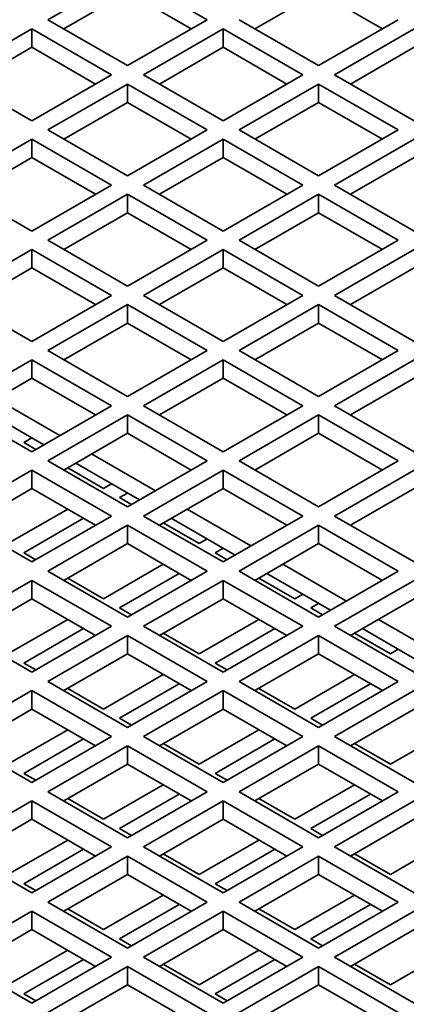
# Model space of a CAD drawing. Header units: millimetres. Extents: x 0 to 7128, y 0 to 5040.
# Tile 18 of 93: x 718 to 745, y 1381 to 1451. Entities that reach past the tile are written whole.
import ezdxf

# ---------------------------------------------------------------- set-up
doc = ezdxf.new("R2010")
doc.units = ezdxf.units.MM
doc.header["$LTSCALE"] = 12
doc.layers.add('Spigoli visibili(ISO)', color=7, linetype='Continuous', lineweight=35)

msp = doc.modelspace()

# ---------------------------------------------------------------- linework, layer by layer
at = {"layer": 'Spigoli visibili(ISO)'}
for p, q in [((719.7827, 1450.7804), (725.4395, 1454.0464)), ((725.4395, 1454.0464), (731.0964, 1450.7804)), ((725.4395, 1452.74), (720.9141, 1450.1272)), ((729.965, 1450.1272), (725.4395, 1452.74)), ((739.016, 1452.74), (734.4905, 1450.1272)), ((743.5415, 1450.1272), (739.016, 1452.74)), ((725.4395, 1447.5145), (719.7827, 1450.7804)), ((731.0964, 1450.7804), (725.4395, 1447.5145)), ((739.016, 1447.5145), (733.3591, 1450.7804)), ((744.6729, 1450.7804), (739.016, 1447.5145)), ((712.9945, 1446.8613), (718.6513, 1450.1272)), ((718.6513, 1448.8208), (718.6513, 1450.1272)), ((718.6513, 1450.1272), (724.3082, 1446.8613)), ((726.5709, 1446.8613), (732.2278, 1450.1272)), ((732.2278, 1448.8208), (732.2278, 1450.1272)), ((732.2278, 1450.1272), (737.8846, 1446.8613)), ((740.1474, 1446.8613), (745.8042, 1450.1272)), ((718.6513, 1448.8208), (714.1258, 1446.2081)), ((723.1768, 1446.2081), (718.6513, 1448.8208)), ((732.2278, 1448.8208), (727.7023, 1446.2081)), ((736.7533, 1446.2081), (732.2278, 1448.8208)), ((745.8042, 1448.8208), (741.2787, 1446.2081)), ((718.6513, 1443.5953), (712.9945, 1446.8613)), ((724.3082, 1446.8613), (718.6513, 1443.5953)), ((732.2278, 1443.5953), (726.5709, 1446.8613)), ((737.8846, 1446.8613), (732.2278, 1443.5953)), ((745.8042, 1443.5953), (740.1474, 1446.8613)), ((719.7827, 1442.9421), (725.4395, 1446.2081)), ((725.4395, 1444.9017), (725.4395, 1446.2081)), ((725.4395, 1446.2081), (731.0964, 1442.9421)), ((733.3591, 1442.9421), (739.016, 1446.2081)), ((739.016, 1444.9017), (739.016, 1446.2081)), ((739.016, 1446.2081), (744.6729, 1442.9421)), ((725.4395, 1444.9017), (720.9141, 1442.2889)), ((729.965, 1442.2889), (725.4395, 1444.9017)), ((739.016, 1444.9017), (734.4905, 1442.2889)), ((743.5415, 1442.2889), (739.016, 1444.9017)), ((725.4395, 1439.6761), (719.7827, 1442.9421)), ((731.0964, 1442.9421), (725.4395, 1439.6761)), ((739.016, 1439.6761), (733.3591, 1442.9421)), ((744.6729, 1442.9421), (739.016, 1439.6761)), ((712.9945, 1439.0229), (718.6513, 1442.2889)), ((718.6513, 1440.9825), (718.6513, 1442.2889)), ((718.6513, 1442.2889), (724.3082, 1439.0229)), ((726.5709, 1439.0229), (732.2278, 1442.2889)), ((732.2278, 1440.9825), (732.2278, 1442.2889)), ((732.2278, 1442.2889), (737.8846, 1439.0229)), ((740.1474, 1439.0229), (745.8042, 1442.2889)), ((718.6513, 1440.9825), (714.1258, 1438.3697)), ((723.1768, 1438.3697), (718.6513, 1440.9825)), ((732.2278, 1440.9825), (727.7023, 1438.3697)), ((736.7533, 1438.3697), (732.2278, 1440.9825)), ((745.8042, 1440.9825), (741.2787, 1438.3697)), ((718.6513, 1435.7569), (712.9945, 1439.0229)), ((724.3082, 1439.0229), (718.6513, 1435.7569)), ((732.2278, 1435.7569), (726.5709, 1439.0229)), ((737.8846, 1439.0229), (732.2278, 1435.7569)), ((745.8042, 1435.7569), (740.1474, 1439.0229)), ((719.7827, 1435.1037), (725.4395, 1438.3697)), ((725.4395, 1437.0633), (725.4395, 1438.3697)), ((725.4395, 1438.3697), (731.0964, 1435.1037)), ((733.3591, 1435.1037), (739.016, 1438.3697)), ((739.016, 1437.0633), (739.016, 1438.3697)), ((739.016, 1438.3697), (744.6729, 1435.1037)), ((725.4395, 1437.0633), (720.9141, 1434.4505)), ((729.965, 1434.4505), (725.4395, 1437.0633)), ((739.016, 1437.0633), (734.4905, 1434.4505)), ((743.5415, 1434.4505), (739.016, 1437.0633)), ((725.4395, 1431.8377), (719.7827, 1435.1037)), ((731.0964, 1435.1037), (725.4395, 1431.8377)), ((739.016, 1431.8377), (733.3591, 1435.1037)), ((744.6729, 1435.1037), (739.016, 1431.8377)), ((712.9945, 1431.1845), (718.6513, 1434.4505)), ((718.6513, 1433.1441), (718.6513, 1434.4505)), ((718.6513, 1434.4505), (724.3082, 1431.1845)), ((726.5709, 1431.1845), (732.2278, 1434.4505)), ((732.2278, 1433.1441), (732.2278, 1434.4505)), ((732.2278, 1434.4505), (737.8846, 1431.1845)), ((740.1474, 1431.1845), (745.8042, 1434.4505)), ((718.6513, 1433.1441), (714.1258, 1430.5313)), ((723.1768, 1430.5313), (718.6513, 1433.1441)), ((732.2278, 1433.1441), (727.7023, 1430.5313)), ((736.7533, 1430.5313), (732.2278, 1433.1441)), ((745.8042, 1433.1441), (741.2787, 1430.5313)), ((718.6513, 1427.9185), (712.9945, 1431.1845)), ((724.3082, 1431.1845), (718.6513, 1427.9185)), ((732.2278, 1427.9185), (726.5709, 1431.1845)), ((737.8846, 1431.1845), (732.2278, 1427.9185)), ((745.8042, 1427.9185), (740.1474, 1431.1845)), ((719.7827, 1427.2653), (725.4395, 1430.5313)), ((725.4395, 1429.2249), (725.4395, 1430.5313)), ((725.4395, 1430.5313), (731.0964, 1427.2653)), ((733.3591, 1427.2653), (739.016, 1430.5313)), ((739.016, 1429.2249), (739.016, 1430.5313)), ((739.016, 1430.5313), (744.6729, 1427.2653)), ((725.4395, 1429.2249), (720.9141, 1426.6121)), ((729.965, 1426.6121), (725.4395, 1429.2249)), ((739.016, 1429.2249), (734.4905, 1426.6121)), ((743.5415, 1426.6121), (739.016, 1429.2249)), ((725.4395, 1423.9994), (719.7827, 1427.2653)), ((731.0964, 1427.2653), (725.4395, 1423.9994)), ((739.016, 1423.9994), (733.3591, 1427.2653)), ((744.6729, 1427.2653), (739.016, 1423.9994)), ((712.9945, 1423.3462), (718.6513, 1426.6121)), ((718.6513, 1425.3057), (718.6513, 1426.6121)), ((718.6513, 1426.6121), (724.3082, 1423.3462)), ((726.5709, 1423.3462), (732.2278, 1426.6121)), ((732.2278, 1425.3057), (732.2278, 1426.6121)), ((732.2278, 1426.6121), (737.8846, 1423.3462)), ((740.1474, 1423.3462), (745.8042, 1426.6121)), ((718.6513, 1425.3057), (714.1258, 1422.693)), ((723.1768, 1422.693), (718.6513, 1425.3057)), ((732.2278, 1425.3057), (727.7023, 1422.693)), ((736.7533, 1422.693), (732.2278, 1425.3057)), ((745.8042, 1425.3057), (741.2787, 1422.693)), ((718.6513, 1420.0802), (712.9945, 1423.3462)), ((716.1057, 1423.8361), (720.6312, 1421.2233)), ((724.3082, 1423.3462), (718.6513, 1420.0802)), ((732.2278, 1420.0802), (726.5709, 1423.3462)), ((737.8846, 1423.3462), (732.2278, 1420.0802)), ((745.8042, 1420.0802), (740.1474, 1423.3462)), ((719.4998, 1420.5701), (714.9744, 1423.1829)), ((719.7827, 1419.427), (725.4395, 1422.693)), ((725.4395, 1421.3866), (725.4395, 1422.693)), ((725.4395, 1422.693), (731.0964, 1419.427)), ((733.3591, 1419.427), (739.016, 1422.693)), ((739.016, 1421.3866), (739.016, 1422.693)), ((739.016, 1422.693), (744.6729, 1419.427)), ((725.4395, 1421.3866), (720.9141, 1418.7738)), ((729.965, 1418.7738), (725.4395, 1421.3866)), ((739.016, 1421.3866), (734.4905, 1418.7738)), ((743.5415, 1418.7738), (739.016, 1421.3866)), ((718.0856, 1420.7334), (718.6513, 1421.06)), ((718.9342, 1420.2435), (718.0856, 1420.7334)), ((722.894, 1419.9169), (727.4194, 1417.3041)), ((725.4395, 1416.161), (719.7827, 1419.427)), ((726.2881, 1416.6509), (721.7626, 1419.2637)), ((731.0964, 1419.427), (725.4395, 1416.161)), ((739.016, 1416.161), (733.3591, 1419.427)), ((744.6729, 1419.427), (739.016, 1416.161)), ((712.9945, 1415.5078), (718.6513, 1418.7738)), ((718.6513, 1417.4674), (718.6513, 1418.7738)), ((718.6513, 1418.7738), (724.3082, 1415.5078)), ((723.7425, 1417.4674), (721.1969, 1418.9371)), ((726.5709, 1415.5078), (732.2278, 1418.7738)), ((732.2278, 1417.4674), (732.2278, 1418.7738)), ((732.2278, 1418.7738), (737.8846, 1415.5078)), ((740.1474, 1415.5078), (745.8042, 1418.7738)), ((724.3082, 1417.794), (723.7425, 1417.4674)), ((718.6513, 1417.4674), (714.1258, 1414.8546)), ((723.1768, 1414.8546), (718.6513, 1417.4674)), ((724.8739, 1416.8142), (725.4395, 1417.1408)), ((732.2278, 1417.4674), (727.7023, 1414.8546)), ((736.7533, 1414.8546), (732.2278, 1417.4674)), ((745.8042, 1417.4674), (741.2787, 1414.8546)), ((725.7224, 1416.3243), (724.8739, 1416.8142)), ((721.1969, 1415.9977), (716.9543, 1413.5482)), ((729.6822, 1415.9977), (734.2077, 1413.3849)), ((718.6513, 1412.2418), (712.9945, 1415.5078)), ((718.0856, 1412.895), (722.3283, 1415.3445)), ((724.3082, 1415.5078), (718.6513, 1412.2418)), ((732.2278, 1412.2418), (726.5709, 1415.5078)), ((730.5307, 1413.5482), (727.9851, 1415.0179)), ((733.0763, 1412.7317), (728.5508, 1415.3445)), ((737.8846, 1415.5078), (732.2278, 1412.2418)), ((745.8042, 1412.2418), (740.1474, 1415.5078)), ((719.7827, 1411.5886), (725.4395, 1414.8546)), ((725.4395, 1413.5482), (725.4395, 1414.8546)), ((725.4395, 1414.8546), (731.0964, 1411.5886)), ((733.3591, 1411.5886), (739.016, 1414.8546)), ((739.016, 1413.5482), (739.016, 1414.8546)), ((739.016, 1414.8546), (744.6729, 1411.5886)), ((725.4395, 1413.5482), (720.9141, 1410.9354)), ((729.965, 1410.9354), (725.4395, 1413.5482)), ((731.0964, 1413.8748), (730.5307, 1413.5482)), ((739.016, 1413.5482), (734.4905, 1410.9354)), ((743.5415, 1410.9354), (739.016, 1413.5482)), ((718.9342, 1412.4051), (718.0856, 1412.895)), ((731.6621, 1412.895), (732.2278, 1413.2216)), ((732.5106, 1412.4051), (731.6621, 1412.895)), ((727.9851, 1412.0785), (723.7425, 1409.629)), ((736.4704, 1412.0785), (740.9959, 1409.4657)), ((725.4395, 1408.3226), (719.7827, 1411.5886)), ((724.8739, 1408.9758), (729.1165, 1411.4253)), ((731.0964, 1411.5886), (725.4395, 1408.3226)), ((739.016, 1408.3226), (733.3591, 1411.5886)), ((739.8645, 1408.8125), (735.339, 1411.4253)), ((744.6729, 1411.5886), (739.016, 1408.3226)), ((712.9945, 1407.6694), (718.6513, 1410.9354)), ((718.6513, 1409.629), (718.6513, 1410.9354)), ((718.6513, 1410.9354), (724.3082, 1407.6694)), ((723.7425, 1409.629), (721.1969, 1411.0987)), ((726.5709, 1407.6694), (732.2278, 1410.9354)), ((732.2278, 1409.629), (732.2278, 1410.9354)), ((732.2278, 1410.9354), (737.8846, 1407.6694)), ((737.3189, 1409.629), (734.7734, 1411.0987)), ((740.1474, 1407.6694), (745.8042, 1410.9354)), ((718.6513, 1409.629), (714.1258, 1407.0162)), ((723.1768, 1407.0162), (718.6513, 1409.629)), ((732.2278, 1409.629), (727.7023, 1407.0162)), ((736.7533, 1407.0162), (732.2278, 1409.629)), ((737.8846, 1409.9556), (737.3189, 1409.629)), ((738.4503, 1408.9758), (739.016, 1409.3024)), ((745.8042, 1409.629), (741.2787, 1407.0162)), ((725.7224, 1408.4859), (724.8739, 1408.9758)), ((739.2988, 1408.4859), (738.4503, 1408.9758)), ((721.1969, 1408.1593), (716.9543, 1405.7098)), ((734.7734, 1408.1593), (730.5307, 1405.7098)), ((743.2586, 1408.1593), (747.7841, 1405.5465)), ((718.6513, 1404.4034), (712.9945, 1407.6694)), ((718.0856, 1405.0566), (722.3283, 1407.5061)), ((724.3082, 1407.6694), (718.6513, 1404.4034)), ((732.2278, 1404.4034), (726.5709, 1407.6694)), ((730.5307, 1405.7098), (727.9851, 1407.1795)), ((731.6621, 1405.0566), (735.9047, 1407.5061)), ((737.8846, 1407.6694), (732.2278, 1404.4034)), ((745.8042, 1404.4034), (740.1474, 1407.6694)), ((744.1072, 1405.7098), (741.5616, 1407.1795)), ((746.6527, 1404.8933), (742.1273, 1407.5061)), ((719.7827, 1403.7502), (725.4395, 1407.0162)), ((725.4395, 1405.7098), (725.4395, 1407.0162)), ((725.4395, 1407.0162), (731.0964, 1403.7502)), ((733.3591, 1403.7502), (739.016, 1407.0162)), ((739.016, 1405.7098), (739.016, 1407.0162)), ((739.016, 1407.0162), (744.6729, 1403.7502)), ((744.6729, 1406.0364), (744.1072, 1405.7098)), ((725.4395, 1405.7098), (720.9141, 1403.097)), ((729.965, 1403.097), (725.4395, 1405.7098)), ((739.016, 1405.7098), (734.4905, 1403.097)), ((743.5415, 1403.097), (739.016, 1405.7098)), ((718.9342, 1404.5667), (718.0856, 1405.0566)), ((732.5106, 1404.5667), (731.6621, 1405.0566)), ((725.4395, 1400.4842), (719.7827, 1403.7502)), ((727.9851, 1404.2401), (723.7425, 1401.7906)), ((731.0964, 1403.7502), (725.4395, 1400.4842)), ((739.016, 1400.4842), (733.3591, 1403.7502)), ((741.5616, 1404.2401), (737.3189, 1401.7906)), ((744.6729, 1403.7502), (739.016, 1400.4842)), ((712.9945, 1399.8311), (718.6513, 1403.097)), ((718.6513, 1401.7906), (718.6513, 1403.097)), ((718.6513, 1403.097), (724.3082, 1399.8311)), ((723.7425, 1401.7906), (721.1969, 1403.2603)), ((724.8739, 1401.1374), (729.1165, 1403.5869)), ((726.5709, 1399.8311), (732.2278, 1403.097)), ((732.2278, 1401.7906), (732.2278, 1403.097)), ((732.2278, 1403.097), (737.8846, 1399.8311)), ((737.3189, 1401.7906), (734.7734, 1403.2603)), ((738.4503, 1401.1374), (742.693, 1403.5869)), ((740.1474, 1399.8311), (745.8042, 1403.097)), ((718.6513, 1401.7906), (714.1258, 1399.1779)), ((723.1768, 1399.1779), (718.6513, 1401.7906)), ((732.2278, 1401.7906), (727.7023, 1399.1779)), ((736.7533, 1399.1779), (732.2278, 1401.7906)), ((745.8042, 1401.7906), (741.2787, 1399.1779)), ((725.7224, 1400.6475), (724.8739, 1401.1374)), ((739.2988, 1400.6475), (738.4503, 1401.1374)), ((721.1969, 1400.3209), (716.9543, 1397.8715)), ((734.7734, 1400.3209), (730.5307, 1397.8715)), ((748.3498, 1400.3209), (744.1072, 1397.8715)), ((718.6513, 1396.5651), (712.9945, 1399.8311)), ((718.0856, 1397.2183), (722.3283, 1399.6678)), ((724.3082, 1399.8311), (718.6513, 1396.5651)), ((732.2278, 1396.5651), (726.5709, 1399.8311)), ((731.6621, 1397.2183), (735.9047, 1399.6678)), ((737.8846, 1399.8311), (732.2278, 1396.5651)), ((745.8042, 1396.5651), (740.1474, 1399.8311)), ((719.7827, 1395.9119), (725.4395, 1399.1779)), ((725.4395, 1397.8715), (725.4395, 1399.1779)), ((725.4395, 1399.1779), (731.0964, 1395.9119)), ((730.5307, 1397.8715), (727.9851, 1399.3412)), ((733.3591, 1395.9119), (739.016, 1399.1779)), ((739.016, 1397.8715), (739.016, 1399.1779)), ((739.016, 1399.1779), (744.6729, 1395.9119)), ((744.1072, 1397.8715), (741.5616, 1399.3412)), ((725.4395, 1397.8715), (720.9141, 1395.2587)), ((729.965, 1395.2587), (725.4395, 1397.8715)), ((739.016, 1397.8715), (734.4905, 1395.2587)), ((743.5415, 1395.2587), (739.016, 1397.8715)), ((718.9342, 1396.7284), (718.0856, 1397.2183)), ((732.5106, 1396.7284), (731.6621, 1397.2183)), ((727.9851, 1396.4018), (723.7425, 1393.9523)), ((741.5616, 1396.4018), (737.3189, 1393.9523)), ((725.4395, 1392.6459), (719.7827, 1395.9119)), ((723.7425, 1393.9523), (721.1969, 1395.422)), ((724.8739, 1393.2991), (729.1165, 1395.7486)), ((731.0964, 1395.9119), (725.4395, 1392.6459)), ((739.016, 1392.6459), (733.3591, 1395.9119)), ((737.3189, 1393.9523), (734.7734, 1395.422)), ((738.4503, 1393.2991), (742.693, 1395.7486)), ((744.6729, 1395.9119), (739.016, 1392.6459)), ((712.9945, 1391.9927), (718.6513, 1395.2587)), ((718.6513, 1393.9523), (718.6513, 1395.2587)), ((718.6513, 1395.2587), (724.3082, 1391.9927)), ((726.5709, 1391.9927), (732.2278, 1395.2587)), ((732.2278, 1393.9523), (732.2278, 1395.2587)), ((732.2278, 1395.2587), (737.8846, 1391.9927)), ((740.1474, 1391.9927), (745.8042, 1395.2587)), ((718.6513, 1393.9523), (714.1258, 1391.3395)), ((723.1768, 1391.3395), (718.6513, 1393.9523)), ((732.2278, 1393.9523), (727.7023, 1391.3395)), ((736.7533, 1391.3395), (732.2278, 1393.9523)), ((745.8042, 1393.9523), (741.2787, 1391.3395)), ((725.7224, 1392.8092), (724.8739, 1393.2991)), ((739.2988, 1392.8092), (738.4503, 1393.2991)), ((721.1969, 1392.4826), (716.9543, 1390.0331)), ((734.7734, 1392.4826), (730.5307, 1390.0331)), ((748.3498, 1392.4826), (744.1072, 1390.0331)), ((718.6513, 1388.7267), (712.9945, 1391.9927)), ((718.0856, 1389.3799), (722.3283, 1391.8294)), ((724.3082, 1391.9927), (718.6513, 1388.7267)), ((732.2278, 1388.7267), (726.5709, 1391.9927)), ((731.6621, 1389.3799), (735.9047, 1391.8294)), ((737.8846, 1391.9927), (732.2278, 1388.7267)), ((745.8042, 1388.7267), (740.1474, 1391.9927)), ((719.7827, 1388.0735), (725.4395, 1391.3395)), ((725.4395, 1390.0331), (725.4395, 1391.3395)), ((725.4395, 1391.3395), (731.0964, 1388.0735)), ((730.5307, 1390.0331), (727.9851, 1391.5028)), ((733.3591, 1388.0735), (739.016, 1391.3395)), ((739.016, 1390.0331), (739.016, 1391.3395)), ((739.016, 1391.3395), (744.6729, 1388.0735)), ((744.1072, 1390.0331), (741.5616, 1391.5028)), ((725.4395, 1390.0331), (720.9141, 1387.4203)), ((729.965, 1387.4203), (725.4395, 1390.0331)), ((739.016, 1390.0331), (734.4905, 1387.4203)), ((743.5415, 1387.4203), (739.016, 1390.0331)), ((718.9342, 1388.89), (718.0856, 1389.3799)), ((732.5106, 1388.89), (731.6621, 1389.3799)), ((727.9851, 1388.5634), (723.7425, 1386.1139)), ((741.5616, 1388.5634), (737.3189, 1386.1139)), ((725.4395, 1384.8075), (719.7827, 1388.0735)), ((723.7425, 1386.1139), (721.1969, 1387.5836)), ((724.8739, 1385.4607), (729.1165, 1387.9102)), ((731.0964, 1388.0735), (725.4395, 1384.8075)), ((739.016, 1384.8075), (733.3591, 1388.0735)), ((737.3189, 1386.1139), (734.7734, 1387.5836)), ((738.4503, 1385.4607), (742.693, 1387.9102)), ((744.6729, 1388.0735), (739.016, 1384.8075)), ((712.9945, 1384.1543), (718.6513, 1387.4203)), ((718.6513, 1386.1139), (718.6513, 1387.4203)), ((718.6513, 1387.4203), (724.3082, 1384.1543)), ((726.5709, 1384.1543), (732.2278, 1387.4203)), ((732.2278, 1386.1139), (732.2278, 1387.4203)), ((732.2278, 1387.4203), (737.8846, 1384.1543)), ((740.1474, 1384.1543), (745.8042, 1387.4203)), ((718.6513, 1386.1139), (714.1258, 1383.5011)), ((723.1768, 1383.5011), (718.6513, 1386.1139)), ((732.2278, 1386.1139), (727.7023, 1383.5011)), ((736.7533, 1383.5011), (732.2278, 1386.1139)), ((745.8042, 1386.1139), (741.2787, 1383.5011)), ((725.7224, 1384.9708), (724.8739, 1385.4607)), ((739.2988, 1384.9708), (738.4503, 1385.4607)), ((718.6513, 1380.8883), (712.9945, 1384.1543)), ((721.1969, 1384.6442), (716.9543, 1382.1947)), ((724.3082, 1384.1543), (718.6513, 1380.8883)), ((732.2278, 1380.8883), (726.5709, 1384.1543)), ((734.7734, 1384.6442), (730.5307, 1382.1947)), ((737.8846, 1384.1543), (732.2278, 1380.8883)), ((745.8042, 1380.8883), (740.1474, 1384.1543)), ((748.3498, 1384.6442), (744.1072, 1382.1947)), ((718.0856, 1381.5415), (722.3283, 1383.991)), ((719.7827, 1380.2351), (725.4395, 1383.5011)), ((725.4395, 1382.1947), (725.4395, 1383.5011)), ((725.4395, 1383.5011), (731.0964, 1380.2351)), ((730.5307, 1382.1947), (727.9851, 1383.6644)), ((731.6621, 1381.5415), (735.9047, 1383.991)), ((733.3591, 1380.2351), (739.016, 1383.5011)), ((739.016, 1382.1947), (739.016, 1383.5011)), ((739.016, 1383.5011), (744.6729, 1380.2351)), ((744.1072, 1382.1947), (741.5616, 1383.6644)), ((725.4395, 1382.1947), (720.9141, 1379.5819)), ((729.965, 1379.5819), (725.4395, 1382.1947)), ((739.016, 1382.1947), (734.4905, 1379.5819)), ((743.5415, 1379.5819), (739.016, 1382.1947)), ((718.9342, 1381.0516), (718.0856, 1381.5415)), ((732.5106, 1381.0516), (731.6621, 1381.5415))]:
    msp.add_line(p, q, dxfattribs=at)

doc.saveas('drawing.dxf')
